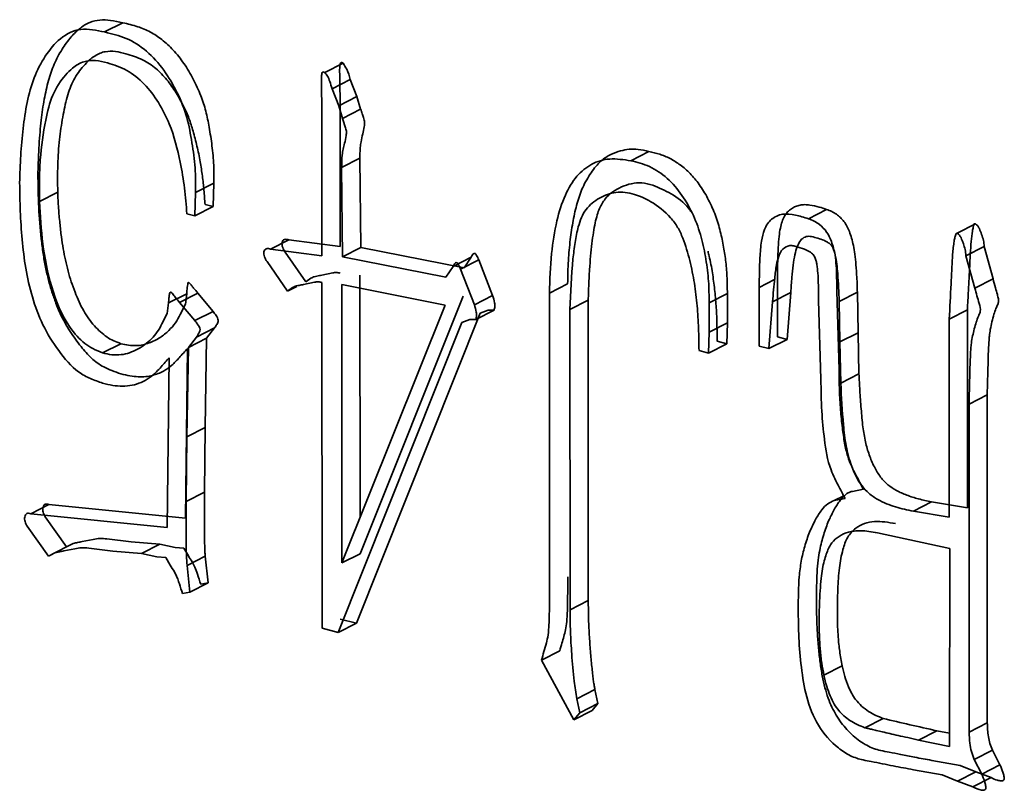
# Model space of a CAD drawing. Header units: millimetres. Extents: x 0 to 420, y 0 to 297.
# Tile 123 of 145: x 338.63 to 339.678, y 112.839 to 113.659. Entities that reach past the tile are written whole.
import ezdxf

# ---------------------------------------------------------------- set-up
doc = ezdxf.new("R2010")
doc.units = ezdxf.units.MM

msp = doc.modelspace()

# ---------------------------------------------------------------- linework, layer by layer
at = {"color": 7, "linetype": 'Continuous', "lineweight": 35}
for p, q in [((338.7396, 113.6557), (338.7202, 113.6458)), ((338.9545, 113.6026), (338.9739, 113.6125)), ((338.9622, 113.5854), (338.9816, 113.5953)), ((338.9887, 113.5773), (338.9816, 113.5953)), ((338.9693, 113.5674), (338.9622, 113.5854)), ((338.9887, 113.5773), (338.9693, 113.5674)), ((338.9708, 113.4177), (338.9708, 113.5776)), ((338.9926, 113.5638), (338.9887, 113.5773)), ((338.9515, 113.4078), (338.9514, 113.5677)), ((338.9732, 113.5539), (338.9693, 113.5674)), ((338.9926, 113.5638), (338.9732, 113.5539)), ((338.9918, 113.5114), (338.9724, 113.5015)), ((338.9918, 113.5114), (338.9927, 113.4165)), ((339.2994, 113.5187), (339.28, 113.5088)), ((338.9724, 113.5015), (338.9733, 113.4066)), ((338.8364, 113.4848), (338.817, 113.4749)), ((338.8364, 113.4848), (338.8356, 113.4601)), ((338.6703, 113.4755), (338.6509, 113.4656)), ((338.817, 113.4749), (338.8162, 113.4502)), ((338.8162, 113.4502), (338.8356, 113.4601)), ((338.8271, 113.4623), (338.8356, 113.4601)), ((338.8162, 113.4502), (338.8077, 113.4524)), ((339.4885, 113.457), (339.4691, 113.4471)), ((339.6468, 113.4416), (339.6274, 113.4317)), ((338.9162, 113.4248), (338.8968, 113.4149)), ((338.9162, 113.4248), (338.9708, 113.4177)), ((338.9927, 113.4165), (338.9733, 113.4066)), ((338.9927, 113.4165), (339.1027, 113.395)), ((339.6562, 113.4177), (339.6368, 113.4078)), ((339.6562, 113.4177), (339.6656, 113.3831)), ((338.8968, 113.4149), (338.9515, 113.4078)), ((338.9342, 113.38), (338.9124, 113.4115)), ((338.9733, 113.4066), (339.0833, 113.3851)), ((339.1104, 113.4063), (339.091, 113.3964)), ((339.1104, 113.4063), (339.1027, 113.395)), ((339.6368, 113.4078), (339.6462, 113.3732)), ((338.9148, 113.3701), (338.893, 113.4016)), ((339.091, 113.3964), (339.0833, 113.3851)), ((339.1183, 113.4035), (339.0989, 113.3936)), ((339.1183, 113.4035), (339.1331, 113.3656)), ((338.9513, 113.3871), (338.963, 113.3895)), ((338.992, 113.1292), (338.9919, 113.3872)), ((339.0989, 113.3936), (339.1137, 113.3557)), ((338.9249, 113.3752), (338.9148, 113.3701)), ((338.9436, 113.3796), (338.9319, 113.3772)), ((338.9342, 113.38), (338.9397, 113.3839)), ((338.9516, 113.0114), (338.9515, 113.3792)), ((338.9726, 113.0809), (338.9725, 113.3773)), ((338.9725, 113.3773), (339.0825, 113.355)), ((339.2129, 113.3779), (339.1936, 113.368)), ((339.4362, 113.3215), (339.4362, 113.384)), ((339.6656, 113.3831), (339.6462, 113.3732)), ((338.8076, 113.3674), (338.7882, 113.3575)), ((338.8193, 113.3679), (338.7999, 113.358)), ((338.8076, 113.3674), (338.8061, 113.3563)), ((338.8193, 113.3679), (338.8357, 113.3486)), ((338.9148, 113.3701), (338.9203, 113.374)), ((339.1019, 113.3649), (338.992, 113.0908)), ((339.1137, 113.3557), (339.1331, 113.3656)), ((339.1937, 113.0564), (339.1936, 113.368)), ((339.3829, 113.3675), (339.3635, 113.3576)), ((339.3829, 113.3675), (339.3829, 113.3363)), ((339.4168, 113.3116), (339.4168, 113.3741)), ((339.4503, 113.3687), (339.4309, 113.3588)), ((339.4503, 113.3687), (339.4464, 113.3188)), ((339.5017, 113.2865), (339.4994, 113.3702)), ((339.5212, 113.369), (339.5019, 113.3591)), ((339.5212, 113.369), (339.5221, 113.3259)), ((338.7867, 113.3464), (338.7882, 113.3575)), ((338.7999, 113.358), (338.8163, 113.3387)), ((338.8061, 113.3563), (338.8005, 113.3452)), ((339.0825, 113.355), (338.9726, 113.0809)), ((339.2154, 113.3507), (339.2348, 113.3606)), ((339.2348, 113.3606), (339.2349, 113.041)), ((339.3635, 113.3576), (339.3636, 113.3264)), ((339.4309, 113.3588), (339.427, 113.3089)), ((339.4824, 113.2766), (339.48, 113.3603)), ((339.5019, 113.3591), (339.5027, 113.316)), ((338.7812, 113.3352), (338.7867, 113.3464)), ((338.8357, 113.3486), (338.8163, 113.3387)), ((339.1198, 113.3468), (338.9881, 113.0169)), ((339.1152, 113.3401), (339.1346, 113.35)), ((339.1198, 113.3468), (339.1284, 113.3499)), ((339.1284, 113.3499), (339.1346, 113.35)), ((339.2154, 113.3507), (339.2155, 113.0311)), ((339.6383, 113.3502), (339.6189, 113.3402)), ((339.6384, 113.1395), (339.6383, 113.3502)), ((339.1004, 113.3368), (338.9687, 113.007)), ((339.1004, 113.3368), (339.109, 113.34)), ((339.1152, 113.3401), (339.109, 113.34)), ((339.3829, 113.3363), (339.3636, 113.3264)), ((339.3829, 113.3363), (339.3823, 113.3141)), ((339.619, 113.1296), (339.6189, 113.3402)), ((338.8179, 113.3212), (338.8373, 113.3311)), ((338.8286, 113.32), (338.8373, 113.3311)), ((339.3636, 113.3264), (339.3629, 113.3042)), ((339.5221, 113.3259), (339.5027, 113.316)), ((339.5221, 113.3259), (339.5229, 113.282)), ((338.7375, 113.3142), (338.7181, 113.3043)), ((338.8179, 113.3212), (338.8093, 113.3101)), ((338.8286, 113.32), (338.8093, 113.3101)), ((338.8286, 113.32), (338.8272, 113.2249)), ((339.3629, 113.3042), (339.3823, 113.3141)), ((339.3721, 113.3167), (339.3823, 113.3141)), ((339.427, 113.3089), (339.4464, 113.3188)), ((339.4362, 113.3215), (339.4464, 113.3188)), ((339.5027, 113.316), (339.5035, 113.2721)), ((338.8062, 113.1285), (338.8084, 113.3092)), ((338.8093, 113.3101), (338.8078, 113.215)), ((339.3527, 113.3068), (339.3629, 113.3042)), ((339.4168, 113.3116), (339.427, 113.3089)), ((338.7868, 113.1186), (338.789, 113.2993)), ((339.5229, 113.282), (339.5035, 113.2721)), ((339.6594, 113.2598), (339.64, 113.2499)), ((339.6594, 113.2598), (339.6595, 112.9107)), ((339.64, 113.2499), (339.6401, 112.9008)), ((338.8272, 113.2249), (338.8078, 113.215)), ((338.8272, 113.2249), (338.8264, 113.1563)), ((338.8078, 113.215), (338.807, 113.1464)), ((338.8264, 113.1563), (338.807, 113.1464)), ((339.5276, 113.1593), (339.5159, 113.1571)), ((339.4965, 113.1472), (339.5067, 113.1524)), ((339.5082, 113.1494), (339.4965, 113.1472)), ((339.6001, 113.1459), (339.5808, 113.136)), ((339.6001, 113.1459), (339.6384, 113.1395)), ((338.661, 113.1432), (338.6417, 113.1333)), ((338.661, 113.1432), (338.8062, 113.1285)), ((339.5808, 113.136), (339.619, 113.1296)), ((338.6417, 113.1333), (338.7868, 113.1186)), ((338.6798, 113.0981), (338.6571, 113.1299)), ((338.6604, 113.0882), (338.6377, 113.12)), ((339.5425, 113.1129), (339.6197, 113.0963)), ((338.6962, 113.1036), (338.7079, 113.106)), ((338.7484, 113.1035), (338.7227, 113.1066)), ((338.7788, 113.1009), (338.7484, 113.1035)), ((338.6798, 113.0981), (338.6604, 113.0882)), ((338.6674, 113.0918), (338.6604, 113.0882)), ((338.6885, 113.0961), (338.6768, 113.0937)), ((338.6798, 113.0981), (338.6868, 113.1017)), ((338.729, 113.0936), (338.7033, 113.0967)), ((338.7594, 113.091), (338.729, 113.0936)), ((338.7788, 113.1009), (338.7594, 113.091)), ((338.7788, 113.1009), (338.7952, 113.0975)), ((338.7952, 113.0975), (338.8046, 113.0968)), ((338.8046, 113.0968), (338.8093, 113.0884)), ((339.6197, 113.0963), (339.6191, 112.8858)), ((338.7758, 113.0876), (338.7594, 113.091)), ((338.7852, 113.0869), (338.7758, 113.0876)), ((338.7899, 113.0785), (338.7852, 113.0869)), ((338.8272, 113.0883), (338.8079, 113.0784)), ((338.8272, 113.0883), (338.8304, 113.0598)), ((338.9726, 113.0809), (338.992, 113.0908)), ((338.8079, 113.0784), (338.811, 113.0499)), ((338.811, 113.0499), (338.8031, 113.0484)), ((338.811, 113.0499), (338.8304, 113.0598)), ((338.8225, 113.0583), (338.8304, 113.0598)), ((339.2349, 113.041), (339.2155, 113.0311)), ((338.971, 113.0213), (338.9881, 113.0169)), ((338.9516, 113.0114), (338.9687, 113.007)), ((338.9687, 113.007), (338.9881, 113.0169)), ((339.2046, 112.9873), (339.1852, 112.9774)), ((339.2195, 112.914), (339.1852, 112.9774)), ((339.4856, 112.9616), (339.505, 112.9715)), ((339.2226, 112.9365), (339.242, 112.9464)), ((339.2451, 112.9313), (339.242, 112.9464)), ((339.2258, 112.9214), (339.2226, 112.9365)), ((339.2451, 112.9313), (339.2258, 112.9214)), ((339.2389, 112.9239), (339.2451, 112.9313)), ((339.2389, 112.9239), (339.2195, 112.914)), ((339.2195, 112.914), (339.2258, 112.9214)), ((339.5487, 112.9155), (339.5293, 112.9056)), ((339.6595, 112.9107), (339.6401, 112.9008)), ((339.5863, 112.8925), (339.6057, 112.9024)), ((339.6192, 112.8997), (339.6057, 112.9024)), ((339.6191, 112.8858), (339.5863, 112.8925)), ((339.6456, 112.8718), (339.665, 112.8817)), ((339.6535, 112.8564), (339.6456, 112.8718)), ((339.6728, 112.8663), (339.665, 112.8817)), ((339.6307, 112.8656), (339.6003, 112.8709)), ((339.6307, 112.8656), (339.6471, 112.8587)), ((339.6728, 112.8663), (339.6535, 112.8564)), ((339.6113, 112.8557), (339.5809, 112.861)), ((339.6277, 112.8488), (339.6113, 112.8557)), ((339.6471, 112.8587), (339.6277, 112.8488)), ((339.6441, 112.8427), (339.6635, 112.8526)), ((339.6471, 112.8587), (339.6635, 112.8526)), ((339.6277, 112.8488), (339.6441, 112.8427))]:
    msp.add_line(p, q, dxfattribs=at)
at = {"color": 8, "linetype": 'Continuous', "lineweight": 35}
msp.add_line((339.4331, 113.3824), (339.4168, 113.3741), dxfattribs=at)
at = {"color": 7, "linetype": 'Continuous', "lineweight": 35}
msp.add_arc((340.3114, 116.0969), 3.2715, 256.518, 257.542, dxfattribs=at)
for points, knots in [([(338.6492, 113.4953), (338.6494, 113.5005), (338.6498, 113.5108), (338.6504, 113.5256), (338.6514, 113.5392), (338.6531, 113.5554), (338.6556, 113.5739), (338.6601, 113.594), (338.6662, 113.6119), (338.6745, 113.6274), (338.6838, 113.6403), (338.6937, 113.65), (338.704, 113.6563), (338.715, 113.6591), (338.7269, 113.6584), (338.7352, 113.6566), (338.7396, 113.6557)], [0, 0, 0, 0, 0.068107, 0.131746, 0.191014, 0.245915, 0.34614, 0.437664, 0.523959, 0.610501, 0.691635, 0.76205, 0.823577, 0.878966, 0.935767, 1, 1, 1, 1]), ([(338.6298, 113.4854), (338.6301, 113.4951), (338.6307, 113.5145), (338.6341, 113.5525), (338.6405, 113.5899), (338.6565, 113.6206), (338.6721, 113.6399), (338.6942, 113.6514), (338.7116, 113.6476), (338.7202, 113.6458)], [0, 0, 0, 0, 0.125253, 0.250492, 0.50044, 0.625589, 0.75065, 0.875095, 1, 1, 1, 1]), ([(338.7396, 113.6557), (338.7449, 113.6544), (338.7547, 113.652), (338.7688, 113.6464), (338.7815, 113.6378), (338.7937, 113.6266), (338.805, 113.6123), (338.8148, 113.5958), (338.8226, 113.5787), (338.8283, 113.5615), (338.8317, 113.5437), (338.8347, 113.5244), (338.8367, 113.5044), (338.8365, 113.4912), (338.8364, 113.4848)], [0, 0, 0, 0, 0.086526, 0.160481, 0.230792, 0.307485, 0.389415, 0.476511, 0.562297, 0.63935, 0.71885, 0.811265, 0.908421, 1, 1, 1, 1]), ([(338.7202, 113.6458), (338.7241, 113.6448), (338.7317, 113.643), (338.7469, 113.6381), (338.7727, 113.6217), (338.7949, 113.5897), (338.8085, 113.555), (338.8133, 113.528), (338.8171, 113.5011), (338.8171, 113.4837), (338.817, 113.4749)], [0, 0, 0, 0, 0.0627084, 0.1254682, 0.250412, 0.4986192, 0.6238873, 0.7492307, 0.8746419, 1, 1, 1, 1]), ([(338.7234, 113.6128), (338.7191, 113.6139), (338.7104, 113.6161), (338.6972, 113.6149), (338.6868, 113.6084), (338.6752, 113.5969), (338.6638, 113.5794), (338.6562, 113.5477), (338.6518, 113.5172), (338.6506, 113.4879), (338.6508, 113.473), (338.6509, 113.4656)], [0, 0, 0, 0, 0.071475, 0.142881, 0.224401, 0.285655, 0.428214, 0.571065, 0.785483, 0.892735, 1, 1, 1, 1]), ([(338.7428, 113.6227), (338.7391, 113.6236), (338.7317, 113.6255), (338.7224, 113.6254), (338.7151, 113.6234), (338.7094, 113.6202), (338.7035, 113.6158), (338.6977, 113.6097), (338.6922, 113.6028), (338.6872, 113.5949), (338.6833, 113.5861), (338.6792, 113.5729), (338.6753, 113.5547), (338.6718, 113.5308), (338.67, 113.5041), (338.6702, 113.4853), (338.6703, 113.4755)], [0, 0, 0, 0, 0.060671, 0.122419, 0.156381, 0.194436, 0.237835, 0.286638, 0.338577, 0.390119, 0.442082, 0.495353, 0.606936, 0.727781, 0.858984, 1, 1, 1, 1]), ([(338.8271, 113.4623), (338.8267, 113.4674), (338.826, 113.4774), (338.8244, 113.4926), (338.8219, 113.5082), (338.8187, 113.5242), (338.8146, 113.5396), (338.8103, 113.5539), (338.804, 113.5676), (338.7964, 113.5816), (338.7866, 113.5952), (338.7769, 113.6054), (338.768, 113.6122), (338.7604, 113.6165), (338.7518, 113.62), (338.7459, 113.6218), (338.7428, 113.6227)], [0, 0, 0, 0, 0.079875, 0.157952, 0.237495, 0.323736, 0.40657, 0.477959, 0.548613, 0.629165, 0.714304, 0.799058, 0.843528, 0.891018, 0.942898, 1, 1, 1, 1]), ([(338.8077, 113.4524), (338.807, 113.4615), (338.8057, 113.4797), (338.8002, 113.5118), (338.7903, 113.5507), (338.7691, 113.5861), (338.744, 113.6065), (338.7303, 113.6107), (338.7234, 113.6128)], [0, 0, 0, 0, 0.143289, 0.286569, 0.501065, 0.750026, 0.874829, 1, 1, 1, 1]), ([(338.9708, 113.5776), (338.9708, 113.5781), (338.9708, 113.5797), (338.9706, 113.5832), (338.9705, 113.5887), (338.9704, 113.5955), (338.9703, 113.6024), (338.9703, 113.6079), (338.9706, 113.6113), (338.9714, 113.6133), (338.9728, 113.6133), (338.9735, 113.6128), (338.9739, 113.6125)], [0, 0, 0, 0, 0.03757, 0.126438, 0.266514, 0.461226, 0.652523, 0.796013, 0.88586, 0.928656, 0.967598, 1, 1, 1, 1]), ([(338.9816, 113.5953), (338.9806, 113.599), (338.979, 113.6052), (338.9753, 113.6104), (338.9739, 113.6125)], [0, 0, 0, 0, 0.6084977, 1, 1, 1, 1]), ([(338.9514, 113.5677), (338.9513, 113.5709), (338.9511, 113.5774), (338.951, 113.5855), (338.9509, 113.592), (338.9509, 113.5961), (338.9511, 113.5993), (338.9513, 113.6016), (338.9522, 113.6039), (338.9538, 113.603), (338.9545, 113.6026)], [0, 0, 0, 0, 0.250965, 0.501916, 0.627384, 0.753189, 0.823183, 0.878203, 0.940081, 1, 1, 1, 1]), ([(338.9545, 113.6026), (338.9555, 113.6014), (338.9577, 113.5986), (338.9601, 113.5926), (338.9615, 113.588), (338.9622, 113.5854)], [0, 0, 0, 0, 0.24063, 0.568971, 1, 1, 1, 1]), ([(338.9926, 113.5638), (338.9932, 113.5622), (338.9943, 113.5592), (338.9955, 113.5552), (338.9965, 113.5522), (338.9971, 113.5488), (338.9964, 113.5438), (338.9949, 113.5371), (338.9931, 113.5299), (338.9922, 113.5232), (338.9919, 113.5173), (338.9919, 113.5134), (338.9918, 113.5114)], [0, 0, 0, 0, 0.090803, 0.16431, 0.21922, 0.256598, 0.347302, 0.500228, 0.666167, 0.784693, 0.890017, 1, 1, 1, 1]), ([(338.9732, 113.5539), (338.9742, 113.5509), (338.9758, 113.5464), (338.9779, 113.5401), (338.9771, 113.5342), (338.9757, 113.528), (338.974, 113.5213), (338.9726, 113.5127), (338.9725, 113.506), (338.9724, 113.5015)], [0, 0, 0, 0, 0.1667243, 0.249917, 0.3382285, 0.4998503, 0.6249298, 0.7499792, 1, 1, 1, 1]), ([(339.2129, 113.3779), (339.2131, 113.3862), (339.2133, 113.4021), (339.2155, 113.4245), (339.2185, 113.4449), (339.2227, 113.4636), (339.2287, 113.481), (339.236, 113.4937), (339.2427, 113.5027), (339.248, 113.5082), (339.2533, 113.5125), (339.2603, 113.5164), (339.2686, 113.5193), (339.2782, 113.5215), (339.2885, 113.5212), (339.2956, 113.5196), (339.2994, 113.5187)], [0, 0, 0, 0, 0.116476, 0.224183, 0.324051, 0.418519, 0.51042, 0.606354, 0.652929, 0.69592, 0.734492, 0.770414, 0.833327, 0.886107, 0.937965, 1, 1, 1, 1]), ([(339.1936, 113.368), (339.194, 113.3821), (339.1949, 113.4084), (339.2004, 113.4435), (339.2091, 113.4716), (339.2215, 113.4927), (339.2378, 113.5062), (339.2578, 113.5122), (339.2725, 113.5099), (339.28, 113.5088)], [0, 0, 0, 0, 0.200362, 0.372872, 0.520666, 0.648707, 0.764525, 0.878109, 1, 1, 1, 1]), ([(339.2994, 113.5187), (339.3032, 113.5178), (339.3108, 113.5161), (339.3221, 113.5115), (339.333, 113.5045), (339.3436, 113.4954), (339.3535, 113.4834), (339.3623, 113.4689), (339.3697, 113.4528), (339.3751, 113.4358), (339.3786, 113.4192), (339.3813, 113.4026), (339.3827, 113.3854), (339.3828, 113.3737), (339.3829, 113.3675)], [0, 0, 0, 0, 0.071448, 0.142079, 0.211917, 0.28553, 0.363984, 0.451583, 0.543174, 0.634171, 0.723802, 0.809012, 0.898921, 1, 1, 1, 1]), ([(339.28, 113.5088), (339.2834, 113.508), (339.2901, 113.5065), (339.3034, 113.5016), (339.3257, 113.4868), (339.3447, 113.4582), (339.3555, 113.4276), (339.3603, 113.404), (339.3633, 113.3806), (339.3634, 113.3652), (339.3635, 113.3576)], [0, 0, 0, 0, 0.062713, 0.12544, 0.250525, 0.498558, 0.623851, 0.749243, 0.874588, 1, 1, 1, 1]), ([(338.7375, 113.2821), (338.7343, 113.2832), (338.7282, 113.2852), (338.7198, 113.2891), (338.7124, 113.2934), (338.7041, 113.3005), (338.6943, 113.3116), (338.6851, 113.3245), (338.6779, 113.3364), (338.6726, 113.3465), (338.6682, 113.3576), (338.664, 113.3694), (338.6603, 113.3821), (338.6572, 113.3958), (338.6546, 113.4104), (338.652, 113.4317), (338.6497, 113.4602), (338.6494, 113.4833), (338.6492, 113.4953)], [0, 0, 0, 0, 0.046116, 0.087169, 0.123071, 0.155259, 0.221812, 0.298937, 0.341047, 0.385273, 0.431585, 0.48066, 0.532503, 0.588249, 0.648186, 0.712001, 0.849895, 1, 1, 1, 1]), ([(338.7181, 113.2722), (338.7138, 113.2737), (338.7051, 113.2767), (338.688, 113.2859), (338.6707, 113.3065), (338.6536, 113.3336), (338.6427, 113.3639), (338.6357, 113.3945), (338.6323, 113.4251), (338.6302, 113.4554), (338.63, 113.4754), (338.6298, 113.4854)], [0, 0, 0, 0, 0.062545, 0.125042, 0.249684, 0.3746, 0.499572, 0.624602, 0.74972, 0.874852, 1, 1, 1, 1]), ([(339.3034, 113.4829), (339.2995, 113.4839), (339.2918, 113.4859), (339.2806, 113.4848), (339.2703, 113.4812), (339.2606, 113.4761), (339.2524, 113.4685), (339.2473, 113.4597), (339.2442, 113.4509), (339.242, 113.4424), (339.2403, 113.4322), (339.2385, 113.4204), (339.2373, 113.4071), (339.2361, 113.3926), (339.2353, 113.377), (339.235, 113.3662), (339.2348, 113.3606)], [0, 0, 0, 0, 0.072029, 0.144693, 0.219116, 0.292099, 0.36509, 0.43999, 0.482769, 0.534074, 0.594069, 0.66252, 0.738592, 0.820299, 0.906919, 1, 1, 1, 1]), ([(339.3444, 113.4545), (339.3436, 113.4556), (339.3378, 113.4638), (339.3235, 113.4745), (339.31, 113.4801), (339.3034, 113.4829)], [0, 0, 0, 0, 0.079291, 0.549143, 1, 1, 1, 1]), ([(338.6703, 113.4755), (338.6705, 113.4697), (338.671, 113.4587), (338.6725, 113.4428), (338.674, 113.4285), (338.6766, 113.4115), (338.6809, 113.3917), (338.687, 113.3728), (338.6929, 113.3588), (338.6977, 113.3492), (338.7032, 113.3407), (338.7092, 113.3331), (338.7157, 113.3266), (338.7226, 113.3212), (338.7299, 113.317), (338.7349, 113.3152), (338.7375, 113.3142)], [0, 0, 0, 0, 0.09596, 0.183282, 0.262665, 0.332856, 0.462702, 0.586924, 0.646059, 0.701659, 0.754252, 0.805309, 0.854736, 0.902909, 0.95064, 1, 1, 1, 1]), ([(339.284, 113.473), (339.2807, 113.4739), (339.274, 113.4756), (339.261, 113.4753), (339.2464, 113.4699), (339.2314, 113.4583), (339.224, 113.4402), (339.2208, 113.4218), (339.2169, 113.3928), (339.216, 113.3687), (339.2154, 113.3507)], [0, 0, 0, 0, 0.062635, 0.125142, 0.250164, 0.37482, 0.49955, 0.599627, 0.699727, 1, 1, 1, 1]), ([(339.3527, 113.3068), (339.3526, 113.3147), (339.3524, 113.3305), (339.3509, 113.3544), (339.3481, 113.3785), (339.3432, 113.4027), (339.3373, 113.4227), (339.3304, 113.4382), (339.3194, 113.4526), (339.3062, 113.4629), (339.2928, 113.47), (339.2869, 113.472), (339.284, 113.473)], [0, 0, 0, 0, 0.125096, 0.250154, 0.375252, 0.500335, 0.625293, 0.687764, 0.750219, 0.892809, 0.946346, 1, 1, 1, 1]), ([(338.6509, 113.4656), (338.6517, 113.4505), (338.6535, 113.4204), (338.6624, 113.3748), (338.6774, 113.3368), (338.6958, 113.3164), (338.7081, 113.3083), (338.7146, 113.3057), (338.7181, 113.3043)], [0, 0, 0, 0, 0.250625, 0.500988, 0.750042, 0.874858, 0.931813, 1, 1, 1, 1]), ([(339.4362, 113.384), (339.4362, 113.3899), (339.4363, 113.4008), (339.4369, 113.4156), (339.4377, 113.4275), (339.439, 113.4367), (339.4409, 113.444), (339.4436, 113.4497), (339.4468, 113.4545), (339.4509, 113.4579), (339.4553, 113.4604), (339.4602, 113.4617), (339.4652, 113.4623), (339.4721, 113.4616), (339.4799, 113.4598), (339.4858, 113.4579), (339.4885, 113.457)], [0, 0, 0, 0, 0.139685, 0.257582, 0.352798, 0.426824, 0.486528, 0.542948, 0.594697, 0.645557, 0.694145, 0.741694, 0.789821, 0.838319, 0.928013, 1, 1, 1, 1]), ([(339.4168, 113.3741), (339.4169, 113.3847), (339.417, 113.4013), (339.4187, 113.4219), (339.4218, 113.4366), (339.4292, 113.4476), (339.4413, 113.453), (339.4553, 113.4515), (339.4645, 113.4486), (339.4691, 113.4471)], [0, 0, 0, 0, 0.2505603, 0.3950577, 0.5008371, 0.624408, 0.7499295, 0.8747463, 1, 1, 1, 1]), ([(339.4885, 113.457), (339.4904, 113.4563), (339.4939, 113.4551), (339.4988, 113.452), (339.5032, 113.4485), (339.507, 113.4442), (339.5102, 113.4391), (339.5129, 113.4332), (339.5152, 113.4263), (339.5172, 113.4183), (339.5188, 113.4088), (339.5198, 113.3974), (339.5208, 113.3839), (339.5211, 113.3742), (339.5212, 113.369)], [0, 0, 0, 0, 0.06546, 0.124955, 0.180634, 0.234762, 0.290392, 0.351661, 0.420781, 0.498682, 0.591305, 0.705777, 0.84153, 1, 1, 1, 1]), ([(339.4691, 113.4471), (339.4711, 113.4464), (339.4752, 113.4449), (339.482, 113.4404), (339.489, 113.4333), (339.4943, 113.4218), (339.4984, 113.4068), (339.5009, 113.3854), (339.5015, 113.369), (339.5019, 113.3591)], [0, 0, 0, 0, 0.071483, 0.143014, 0.249732, 0.358134, 0.499641, 0.699009, 1, 1, 1, 1]), ([(339.6383, 113.3502), (339.6386, 113.357), (339.6393, 113.3694), (339.6402, 113.3862), (339.6409, 113.3992), (339.6414, 113.4111), (339.6422, 113.4224), (339.6432, 113.4318), (339.6444, 113.4378), (339.645, 113.4403), (339.6457, 113.4422), (339.6465, 113.4417), (339.6468, 113.4416)], [0, 0, 0, 0, 0.21787, 0.396935, 0.534344, 0.632866, 0.775996, 0.896297, 0.943034, 0.973292, 0.990204, 1, 1, 1, 1]), ([(339.6468, 113.4416), (339.6477, 113.441), (339.6486, 113.4404), (339.6493, 113.4396), (339.65, 113.4387), (339.6505, 113.4377), (339.651, 113.4366), (339.6519, 113.4346), (339.6527, 113.4325), (339.6534, 113.4304), (339.6541, 113.4283), (339.6548, 113.4261), (339.6553, 113.424), (339.6558, 113.4219), (339.656, 113.4198), (339.6562, 113.4177)], [0, 0, 0, 0, 0.12575, 0.12575, 0.12575, 0.2515, 0.2515, 0.2515, 0.503, 0.503, 0.503, 0.7545, 0.7545, 0.7545, 1, 1, 1, 1]), ([(339.4775, 113.4268), (339.4753, 113.4275), (339.4712, 113.4288), (339.4652, 113.4281), (339.4603, 113.4243), (339.4569, 113.4174), (339.4544, 113.4085), (339.4529, 113.3972), (339.4515, 113.3838), (339.4507, 113.3741), (339.4503, 113.3687)], [0, 0, 0, 0, 0.092737, 0.173501, 0.259962, 0.364085, 0.490142, 0.630276, 0.797345, 1, 1, 1, 1]), ([(339.6189, 113.3402), (339.6196, 113.3528), (339.6208, 113.3747), (339.6219, 113.3989), (339.6228, 113.413), (339.6236, 113.4194), (339.6244, 113.4251), (339.6253, 113.4287), (339.626, 113.4314), (339.6271, 113.4316), (339.6274, 113.4317)], [0, 0, 0, 0, 0.401819, 0.703275, 0.776021, 0.853581, 0.915411, 0.959443, 0.986391, 1, 1, 1, 1]), ([(339.6274, 113.4317), (339.6283, 113.431), (339.6299, 113.4298), (339.6316, 113.4269), (339.6328, 113.4238), (339.6344, 113.4197), (339.636, 113.4142), (339.6365, 113.41), (339.6368, 113.4078)], [0, 0, 0, 0, 0.122159, 0.247936, 0.360078, 0.499099, 0.746528, 1, 1, 1, 1]), ([(338.9124, 113.4115), (338.9114, 113.4131), (338.9104, 113.4148), (338.9097, 113.4165), (338.909, 113.4183), (338.9087, 113.4202), (338.909, 113.4218), (338.9093, 113.4235), (338.9103, 113.4249), (338.9117, 113.4252), (338.9131, 113.4254), (338.9147, 113.4251), (338.9162, 113.4248)], [0, 0, 0, 0, 0.2515, 0.2515, 0.2515, 0.503, 0.503, 0.503, 0.7545, 0.7545, 0.7545, 1.000006, 1.000006, 1.000006, 1.000006]), ([(339.4582, 113.4169), (339.4567, 113.4174), (339.4537, 113.4183), (339.4478, 113.4189), (339.4413, 113.4156), (339.4374, 113.4073), (339.4346, 113.3968), (339.4328, 113.3804), (339.4316, 113.3672), (339.4309, 113.3588)], [0, 0, 0, 0, 0.06274, 0.125252, 0.249396, 0.374371, 0.499465, 0.68178, 1, 1, 1, 1]), ([(339.48, 113.3603), (339.4799, 113.3648), (339.4798, 113.376), (339.4794, 113.389), (339.478, 113.3988), (339.4772, 113.4032), (339.4756, 113.4072), (339.4721, 113.4114), (339.466, 113.4144), (339.4612, 113.416), (339.4582, 113.4169)], [0, 0, 0, 0, 0.20003, 0.499458, 0.572578, 0.62603, 0.689057, 0.750363, 0.845701, 1, 1, 1, 1]), ([(339.4994, 113.3702), (339.4993, 113.3748), (339.4992, 113.3838), (339.4989, 113.3965), (339.4977, 113.4072), (339.4962, 113.4152), (339.4928, 113.4199), (339.4889, 113.4227), (339.4837, 113.425), (339.4797, 113.4262), (339.4775, 113.4268)], [0, 0, 0, 0, 0.206357, 0.399081, 0.559703, 0.678399, 0.731197, 0.798034, 0.887843, 1, 1, 1, 1]), ([(338.893, 113.4016), (338.892, 113.4032), (338.8901, 113.4064), (338.8889, 113.4121), (338.8921, 113.4161), (338.8952, 113.4153), (338.8968, 113.4149)], [0, 0, 0, 0, 0.253086, 0.502959, 0.747243, 1, 1, 1, 1]), ([(339.1183, 113.4035), (339.1176, 113.405), (339.1166, 113.4072), (339.1147, 113.4108), (339.1126, 113.41), (339.1114, 113.4086), (339.1108, 113.4072), (339.1104, 113.4063)], [0, 0, 0, 0, 0.331566, 0.502074, 0.659739, 0.788761, 1, 1, 1, 1]), ([(339.3721, 113.3167), (339.372, 113.3233), (339.3718, 113.3359), (339.3711, 113.3543), (339.3693, 113.372), (339.3672, 113.3896), (339.3645, 113.4032), (339.3627, 113.4108), (339.3623, 113.4126)], [0, 0, 0, 0, 0.104533, 0.1993522, 0.2896696, 0.3812341, 0.4727662, 0.4999988, 0.4999988, 0.4999988, 0.4999988]), ([(339.0989, 113.3936), (339.0984, 113.3947), (339.098, 113.3958), (339.0974, 113.397), (339.0971, 113.3976), (339.0968, 113.3982), (339.0964, 113.3988), (339.096, 113.3995), (339.0956, 113.4001), (339.0952, 113.4003), (339.0947, 113.4006), (339.0942, 113.4005), (339.0937, 113.4003), (339.0933, 113.4), (339.0928, 113.3996), (339.0925, 113.3992), (339.0918, 113.3984), (339.0914, 113.3974), (339.091, 113.3964)], [0, 0, 0, 0, 0.2454997, 0.2454997, 0.2454997, 0.3712497, 0.3712497, 0.3712497, 0.4969997, 0.4969997, 0.4969997, 0.6227497, 0.6227497, 0.6227497, 0.7484997, 0.7484997, 0.7484997, 0.9999997, 0.9999997, 0.9999997, 0.9999997]), ([(338.9397, 113.3839), (338.9408, 113.3845), (338.9429, 113.3855), (338.9469, 113.3863), (338.9496, 113.3868), (338.9513, 113.3871)], [0, 0, 0, 0, 0.325944, 0.57119, 1, 1, 1, 1]), ([(338.963, 113.3895), (338.9642, 113.3897), (338.9668, 113.3903), (338.9695, 113.3895), (338.9709, 113.3891)], [0, 0, 0, 0, 0.498287, 1, 1, 1, 1]), ([(338.8076, 113.3674), (338.8077, 113.3696), (338.8079, 113.3718), (338.8082, 113.374), (338.8083, 113.3751), (338.8085, 113.3761), (338.8086, 113.3772), (338.8087, 113.3777), (338.8087, 113.3784), (338.8089, 113.3789), (338.8091, 113.3791), (338.8092, 113.3792), (338.8095, 113.3792), (338.8097, 113.3791), (338.81, 113.379), (338.8103, 113.3788), (338.8113, 113.3782), (338.8119, 113.3771), (338.8127, 113.3762), (338.8134, 113.3753), (338.8142, 113.3744), (338.8149, 113.3734), (338.8164, 113.3716), (338.8178, 113.3698), (338.8193, 113.3679)], [0, 0, 0, 0, 0.2515, 0.2515, 0.2515, 0.37725, 0.37725, 0.37725, 0.440125, 0.440125, 0.440125, 0.4715625, 0.4715625, 0.4715625, 0.503, 0.503, 0.503, 0.62875, 0.62875, 0.62875, 0.7545, 0.7545, 0.7545, 0.9999999, 0.9999999, 0.9999999, 0.9999999]), ([(338.9319, 113.3772), (338.9303, 113.3769), (338.9278, 113.3764), (338.9238, 113.3756), (338.9216, 113.3746), (338.9203, 113.374)], [0, 0, 0, 0, 0.400313, 0.640611, 1, 1, 1, 1]), ([(338.9436, 113.3796), (338.9448, 113.3798), (338.9461, 113.3801), (338.9474, 113.38), (338.9487, 113.38), (338.9501, 113.3796), (338.9515, 113.3792)], [0, 0, 0, 0, 0.4969998, 0.4969998, 0.4969998, 0.9999999, 0.9999999, 0.9999999, 0.9999999]), ([(339.6656, 113.3831), (339.6664, 113.38), (339.668, 113.3745), (339.67, 113.3674), (339.6711, 113.3626), (339.6717, 113.3588), (339.6704, 113.3555), (339.6684, 113.3512), (339.6662, 113.345), (339.6644, 113.3375), (339.6627, 113.3298), (339.6617, 113.3232), (339.6613, 113.3168), (339.6607, 113.3098), (339.6605, 113.3), (339.6602, 113.2887), (339.6598, 113.2778), (339.6597, 113.2689), (339.6593, 113.2633), (339.6594, 113.2606), (339.6594, 113.2598)], [0, 0, 0, 0, 0.072331, 0.126985, 0.163383, 0.182125, 0.211268, 0.252986, 0.309309, 0.378111, 0.448156, 0.505832, 0.542186, 0.599255, 0.6759, 0.772194, 0.86642, 0.935789, 0.980337, 1, 1, 1, 1]), ([(338.7882, 113.3575), (338.7883, 113.3593), (338.7885, 113.3624), (338.7891, 113.3661), (338.7895, 113.3685), (338.7911, 113.3693), (338.7929, 113.3665), (338.7959, 113.3633), (338.7984, 113.36), (338.7999, 113.358)], [0, 0, 0, 0, 0.209559, 0.357808, 0.44703, 0.490191, 0.568062, 0.737731, 1, 1, 1, 1]), ([(339.1346, 113.35), (339.135, 113.3512), (339.1356, 113.3535), (339.1351, 113.359), (339.1339, 113.363), (339.1331, 113.3656)], [0, 0, 0, 0, 0.249536, 0.499611, 1, 1, 1, 1]), ([(339.6462, 113.3732), (339.6477, 113.3679), (339.6499, 113.3599), (339.6529, 113.3496), (339.6507, 113.3452), (339.648, 113.3386), (339.645, 113.3281), (339.6425, 113.3166), (339.6418, 113.3061), (339.6411, 113.2957), (339.641, 113.2842), (339.6406, 113.2736), (339.6404, 113.2657), (339.6402, 113.2578), (339.6401, 113.2525), (339.64, 113.2499)], [0, 0, 0, 0, 0.125068, 0.187127, 0.223114, 0.249815, 0.374753, 0.499773, 0.541455, 0.624823, 0.749891, 0.812421, 0.874953, 0.937484, 1, 1, 1, 1]), ([(339.1152, 113.3401), (339.1156, 113.3413), (339.1159, 113.3424), (339.116, 113.3437), (339.1161, 113.345), (339.116, 113.3463), (339.1157, 113.3477), (339.1153, 113.3504), (339.1145, 113.3531), (339.1137, 113.3557)], [0, 0, 0, 0, 0.2455, 0.2455, 0.2455, 0.497, 0.497, 0.497, 1.000001, 1.000001, 1.000001, 1.000001]), ([(338.7375, 113.3142), (338.7402, 113.3136), (338.7456, 113.3124), (338.7535, 113.3119), (338.7608, 113.3128), (338.7695, 113.3155), (338.7791, 113.3202), (338.7884, 113.3277), (338.7957, 113.3359), (338.799, 113.3422), (338.8005, 113.3452)], [0, 0, 0, 0, 0.105043, 0.204195, 0.300931, 0.394749, 0.571303, 0.732107, 0.874066, 1, 1, 1, 1]), ([(338.8357, 113.3486), (338.8368, 113.3472), (338.8378, 113.3457), (338.8389, 113.3442), (338.8399, 113.3426), (338.841, 113.3408), (338.8411, 113.3391), (338.8412, 113.3375), (338.8404, 113.336), (338.8396, 113.3347), (338.8389, 113.3334), (338.8381, 113.3322), (338.8373, 113.3311)], [0, 0, 0, 0, 0.2515, 0.2515, 0.2515, 0.503, 0.503, 0.503, 0.7545, 0.7545, 0.7545, 1, 1, 1, 1]), ([(338.7181, 113.3043), (338.7214, 113.3036), (338.728, 113.3021), (338.741, 113.3022), (338.7557, 113.3075), (338.7682, 113.3168), (338.7765, 113.3264), (338.7796, 113.3323), (338.7812, 113.3352)], [0, 0, 0, 0, 0.125092, 0.250161, 0.499823, 0.749756, 0.874876, 1, 1, 1, 1]), ([(338.8163, 113.3387), (338.8171, 113.3376), (338.8192, 113.3348), (338.8229, 113.3292), (338.8201, 113.3245), (338.8186, 113.3222), (338.8179, 113.3212)], [0, 0, 0, 0, 0.198519, 0.500382, 0.78729, 1, 1, 1, 1]), ([(338.8084, 113.3092), (338.8055, 113.3059), (338.8, 113.2997), (338.7919, 113.291), (338.7825, 113.2842), (338.7729, 113.2808), (338.7638, 113.2789), (338.7558, 113.2789), (338.7469, 113.2798), (338.7407, 113.2813), (338.7375, 113.2821)], [0, 0, 0, 0, 0.16368, 0.301929, 0.438533, 0.596935, 0.6858, 0.782136, 0.886053, 1, 1, 1, 1]), ([(338.789, 113.2993), (338.7862, 113.2961), (338.7816, 113.291), (338.7726, 113.2809), (338.7596, 113.2717), (338.7428, 113.2684), (338.7288, 113.2696), (338.7217, 113.2713), (338.7181, 113.2722)], [0, 0, 0, 0, 0.158937, 0.250408, 0.499959, 0.749616, 0.874823, 1, 1, 1, 1]), ([(339.5276, 113.1593), (339.5253, 113.1638), (339.5211, 113.1718), (339.5151, 113.1834), (339.5103, 113.1953), (339.5073, 113.2092), (339.505, 113.2256), (339.5032, 113.2445), (339.5019, 113.2651), (339.5018, 113.2793), (339.5017, 113.2865)], [0, 0, 0, 0, 0.110154, 0.199774, 0.286942, 0.392173, 0.518123, 0.666031, 0.829034, 1, 1, 1, 1]), ([(339.5229, 113.282), (339.5232, 113.2762), (339.5238, 113.2638), (339.5252, 113.245), (339.5267, 113.2268), (339.5294, 113.2104), (339.5335, 113.196), (339.5388, 113.1834), (339.5454, 113.1723), (339.5536, 113.1637), (339.5632, 113.1576), (339.5742, 113.1527), (339.5867, 113.1487), (339.5955, 113.1469), (339.6001, 113.1459)], [0, 0, 0, 0, 0.098915, 0.210169, 0.318693, 0.407911, 0.485256, 0.559686, 0.628142, 0.689863, 0.753516, 0.825931, 0.908078, 1, 1, 1, 1]), ([(339.5082, 113.1494), (339.5061, 113.1535), (339.5008, 113.1635), (339.4903, 113.1838), (339.4859, 113.2118), (339.4829, 113.244), (339.4826, 113.2652), (339.4824, 113.2766)], [0, 0, 0, 0, 0.1000932, 0.2501658, 0.4996344, 0.7319207, 1, 1, 1, 1]), ([(339.5035, 113.2721), (339.5043, 113.2574), (339.5055, 113.2354), (339.5087, 113.2056), (339.5146, 113.1834), (339.5232, 113.1656), (339.5336, 113.1543), (339.5457, 113.1463), (339.5618, 113.1401), (339.5744, 113.1373), (339.5808, 113.136)], [0, 0, 0, 0, 0.250209, 0.375283, 0.500219, 0.624897, 0.683631, 0.749931, 0.874914, 1, 1, 1, 1]), ([(338.8264, 113.1563), (338.8264, 113.1538), (338.8264, 113.1483), (338.8264, 113.1394), (338.8264, 113.1295), (338.8264, 113.119), (338.8263, 113.1089), (338.8267, 113.1003), (338.8268, 113.0936), (338.8271, 113.0898), (338.8272, 113.0883)], [0, 0, 0, 0, 0.113016, 0.24357, 0.389712, 0.551443, 0.707327, 0.835991, 0.93155, 1, 1, 1, 1]), ([(339.4777, 113.0421), (339.4777, 113.0479), (339.4778, 113.0588), (339.4784, 113.0737), (339.4797, 113.0862), (339.4819, 113.0992), (339.4857, 113.1129), (339.491, 113.127), (339.4969, 113.139), (339.5024, 113.1471), (339.5069, 113.152), (339.5099, 113.1548), (339.5129, 113.1564), (339.515, 113.1569), (339.5159, 113.1571)], [0, 0, 0, 0, 0.126786, 0.237381, 0.330182, 0.407408, 0.538406, 0.661283, 0.771239, 0.867398, 0.908962, 0.944275, 0.974645, 1, 1, 1, 1]), ([(338.807, 113.1464), (338.807, 113.1374), (338.8071, 113.1215), (338.8068, 113.099), (338.8075, 113.0852), (338.8079, 113.0784)], [0, 0, 0, 0, 0.400029, 0.700053, 1, 1, 1, 1]), ([(339.4583, 113.0322), (339.4584, 113.0436), (339.4585, 113.0609), (339.4612, 113.0829), (339.465, 113.0988), (339.4701, 113.1136), (339.4762, 113.1267), (339.4826, 113.1369), (339.489, 113.1442), (339.4942, 113.1463), (339.4965, 113.1472)], [0, 0, 0, 0, 0.250141, 0.37541, 0.500242, 0.628402, 0.750456, 0.852245, 0.934183, 1, 1, 1, 1]), ([(338.6377, 113.12), (338.6369, 113.1216), (338.6351, 113.1248), (338.6349, 113.1299), (338.637, 113.1344), (338.6401, 113.1337), (338.6417, 113.1333)], [0, 0, 0, 0, 0.252271, 0.501784, 0.748845, 1, 1, 1, 1]), ([(338.6571, 113.1299), (338.6562, 113.1315), (338.6554, 113.1331), (338.6549, 113.1348), (338.6544, 113.1365), (338.6543, 113.1383), (338.6547, 113.1398), (338.6549, 113.1405), (338.6551, 113.1413), (338.6554, 113.142), (338.6557, 113.1426), (338.6562, 113.1431), (338.6569, 113.1434), (338.6581, 113.1439), (338.6596, 113.1436), (338.661, 113.1432)], [0, 0, 0, 0, 0.2515, 0.2515, 0.2515, 0.503, 0.503, 0.503, 0.62875, 0.62875, 0.62875, 0.7545, 0.7545, 0.7545, 1.000005, 1.000005, 1.000005, 1.000005]), ([(339.505, 112.9715), (339.5041, 112.9766), (339.5022, 112.9868), (339.5004, 113.0045), (339.4998, 113.0265), (339.5002, 113.0512), (339.5016, 113.0751), (339.505, 113.0938), (339.5103, 113.1088), (339.521, 113.1209), (339.5392, 113.1268), (339.5543, 113.1241), (339.5619, 113.1228)], [0, 0, 0, 0, 0.0727, 0.14302, 0.25029, 0.388478, 0.500661, 0.600737, 0.675771, 0.750674, 0.875039, 1, 1, 1, 1]), ([(339.4856, 112.9616), (339.4848, 112.9658), (339.483, 112.9749), (339.4815, 112.9894), (339.4806, 113.0056), (339.4806, 113.0227), (339.4808, 113.0394), (339.4817, 113.0542), (339.4827, 113.0666), (339.4844, 113.0766), (339.4862, 113.0849), (339.4886, 113.0917), (339.491, 113.0976), (339.495, 113.1038), (339.5017, 113.1099), (339.5101, 113.1136), (339.5181, 113.1151), (339.5253, 113.1153), (339.5336, 113.1146), (339.5394, 113.1135), (339.5425, 113.1129)], [0, 0, 0, 0, 0.059856, 0.127831, 0.204292, 0.290121, 0.374063, 0.446676, 0.507406, 0.557162, 0.599103, 0.636908, 0.671056, 0.701921, 0.761268, 0.826367, 0.862611, 0.903319, 0.948997, 1, 1, 1, 1]), ([(338.6868, 113.1017), (338.6884, 113.102), (338.6915, 113.1027), (338.6946, 113.1033), (338.6962, 113.1036)], [0, 0, 0, 0, 0.500025, 1, 1, 1, 1]), ([(338.7079, 113.106), (338.7103, 113.1064), (338.7151, 113.1072), (338.7201, 113.1068), (338.7227, 113.1066)], [0, 0, 0, 0, 0.500103, 1, 1, 1, 1]), ([(338.6768, 113.0937), (338.6752, 113.0934), (338.6721, 113.0928), (338.669, 113.0921), (338.6674, 113.0918)], [0, 0, 0, 0, 0.499975, 1, 1, 1, 1]), ([(338.7033, 113.0967), (338.7007, 113.0969), (338.6957, 113.0973), (338.6909, 113.0965), (338.6885, 113.0961)], [0, 0, 0, 0, 0.4998972, 1, 1, 1, 1]), ([(338.8225, 113.0583), (338.8214, 113.0619), (338.8194, 113.068), (338.8167, 113.0761), (338.8133, 113.0826), (338.8107, 113.0864), (338.8093, 113.0884)], [0, 0, 0, 0, 0.34482, 0.579758, 0.776307, 1, 1, 1, 1]), ([(338.8031, 113.0484), (338.802, 113.0518), (338.8003, 113.057), (338.7978, 113.0649), (338.7946, 113.0717), (338.7915, 113.0762), (338.7899, 113.0785)], [0, 0, 0, 0, 0.328286, 0.50028, 0.749957, 1, 1, 1, 1]), ([(339.2046, 112.9873), (339.2053, 112.9902), (339.2066, 112.9954), (339.2089, 113.0026), (339.2108, 113.0101), (339.212, 113.0176), (339.2125, 113.0262), (339.2128, 113.0363), (339.213, 113.0501), (339.2131, 113.0605), (339.2131, 113.0663)], [0, 0, 0, 0, 0.113397, 0.209401, 0.302513, 0.414996, 0.495558, 0.620925, 0.78799, 1, 1, 1, 1]), ([(339.1852, 112.9774), (339.186, 112.9805), (339.1875, 112.9868), (339.1903, 112.9954), (339.1924, 113.0049), (339.1932, 113.0169), (339.1936, 113.0343), (339.1936, 113.048), (339.1937, 113.0564)], [0, 0, 0, 0, 0.124998, 0.249996, 0.361401, 0.500006, 0.69382, 1, 1, 1, 1]), ([(339.2349, 113.041), (339.2349, 113.0344), (339.235, 113.0215), (339.236, 113.0027), (339.2373, 112.9852), (339.2385, 112.9716), (339.2397, 112.9617), (339.2403, 112.9556), (339.2411, 112.9506), (339.2417, 112.9477), (339.242, 112.9464)], [0, 0, 0, 0, 0.213958, 0.412635, 0.597479, 0.767083, 0.842827, 0.907148, 0.959108, 1, 1, 1, 1]), ([(339.6003, 112.8709), (339.5943, 112.872), (339.5832, 112.874), (339.5682, 112.8771), (339.5561, 112.8794), (339.5466, 112.8812), (339.5385, 112.8833), (339.5311, 112.8868), (339.5238, 112.8913), (339.5167, 112.897), (339.5101, 112.9036), (339.504, 112.9109), (339.4986, 112.9189), (339.4939, 112.9276), (339.4898, 112.9375), (339.4865, 112.9487), (339.4836, 112.9613), (339.4815, 112.9753), (339.4798, 112.9906), (339.4785, 113.0069), (339.4778, 113.0242), (339.4778, 113.036), (339.4777, 113.0421)], [0, 0, 0, 0, 0.084017, 0.153988, 0.210514, 0.252491, 0.287431, 0.322333, 0.357858, 0.39416, 0.431136, 0.467402, 0.503524, 0.540511, 0.580189, 0.624412, 0.674615, 0.730379, 0.791113, 0.856414, 0.925822, 1, 1, 1, 1]), ([(339.2155, 113.0311), (339.2156, 113.0233), (339.2156, 113.0078), (339.2174, 112.9823), (339.2191, 112.9586), (339.2216, 112.9427), (339.2226, 112.9365)], [0, 0, 0, 0, 0.2500336, 0.5000841, 0.805343, 1, 1, 1, 1]), ([(339.5809, 112.861), (339.5737, 112.8623), (339.5588, 112.8651), (339.5409, 112.8688), (339.5257, 112.8715), (339.5137, 112.8752), (339.4967, 112.8865), (339.4782, 112.9071), (339.4661, 112.9385), (339.4613, 112.97), (339.4586, 113.0013), (339.4584, 113.0219), (339.4583, 113.0322)], [0, 0, 0, 0, 0.100202, 0.209542, 0.250506, 0.312994, 0.375527, 0.499934, 0.624421, 0.749532, 0.874755, 1, 1, 1, 1]), ([(339.5487, 112.9155), (339.5461, 112.9166), (339.5408, 112.9186), (339.5305, 112.9242), (339.5193, 112.9339), (339.512, 112.948), (339.5076, 112.9603), (339.5059, 112.9677), (339.505, 112.9715)], [0, 0, 0, 0, 0.1252756, 0.2505381, 0.4997673, 0.6993605, 0.8496484, 1, 1, 1, 1]), ([(339.5293, 112.9056), (339.5265, 112.9067), (339.5211, 112.9088), (339.5135, 112.913), (339.5069, 112.9181), (339.5012, 112.9239), (339.4961, 112.931), (339.492, 112.9399), (339.4882, 112.9501), (339.4865, 112.9576), (339.4856, 112.9616)], [0, 0, 0, 0, 0.133579, 0.255382, 0.366563, 0.471148, 0.57883, 0.701051, 0.840587, 1, 1, 1, 1]), ([(339.5863, 112.8925), (339.5825, 112.8934), (339.5752, 112.895), (339.565, 112.8972), (339.5561, 112.8994), (339.5483, 112.9011), (339.5418, 112.9027), (339.5365, 112.9039), (339.5325, 112.9048), (339.5303, 112.9054), (339.5293, 112.9056)], [0, 0, 0, 0, 0.200828, 0.38139, 0.53757, 0.673482, 0.789075, 0.880341, 0.951337, 1, 1, 1, 1]), ([(339.6595, 112.9107), (339.6596, 112.9083), (339.6596, 112.9059), (339.6598, 112.9035), (339.66, 112.901), (339.6603, 112.8986), (339.6607, 112.8961), (339.6612, 112.8936), (339.6616, 112.8911), (339.6623, 112.8887), (339.663, 112.8863), (339.664, 112.884), (339.665, 112.8817)], [0, 0, 0, 0, 0.2515, 0.2515, 0.2515, 0.503, 0.503, 0.503, 0.7545, 0.7545, 0.7545, 1, 1, 1, 1]), ([(339.6401, 112.9008), (339.6403, 112.897), (339.6405, 112.8902), (339.6424, 112.8803), (339.6445, 112.8746), (339.6456, 112.8718)], [0, 0, 0, 0, 0.400186, 0.706002, 1, 1, 1, 1]), ([(339.6728, 112.8663), (339.674, 112.8636), (339.6752, 112.861), (339.6761, 112.8582), (339.6765, 112.8568), (339.6769, 112.8555), (339.6771, 112.8541), (339.6773, 112.8527), (339.6776, 112.8511), (339.6769, 112.8501), (339.6766, 112.8496), (339.6761, 112.8493), (339.6756, 112.8491), (339.6751, 112.849), (339.6745, 112.849), (339.6739, 112.849), (339.6727, 112.8492), (339.6715, 112.8494), (339.6703, 112.8498), (339.668, 112.8505), (339.6658, 112.8515), (339.6635, 112.8526)], [0, 0, 0, 0, 0.2515, 0.2515, 0.2515, 0.37725, 0.37725, 0.37725, 0.503, 0.503, 0.503, 0.565875, 0.565875, 0.565875, 0.62875, 0.62875, 0.62875, 0.7545, 0.7545, 0.7545, 0.9999999, 0.9999999, 0.9999999, 0.9999999]), ([(339.6535, 112.8564), (339.6547, 112.8537), (339.6564, 112.8497), (339.6578, 112.8444), (339.6583, 112.8391), (339.6514, 112.839), (339.647, 112.8412), (339.6441, 112.8427)], [0, 0, 0, 0, 0.252153, 0.3771, 0.501905, 0.663932, 1, 1, 1, 1])]:
    msp.add_open_spline(points, degree=3, knots=knots, dxfattribs=at)

doc.saveas('drawing.dxf')
